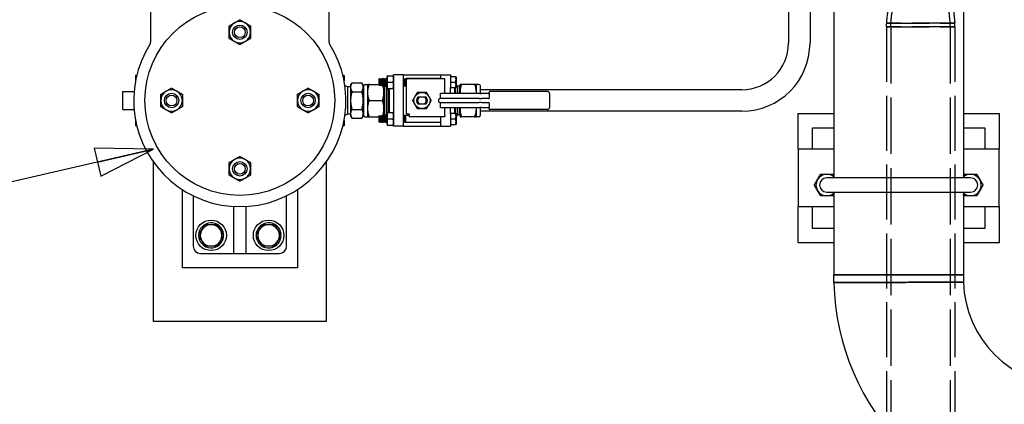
# Model space of a CAD drawing. Header units: inches. Extents: x 4 to 540, y 12 to 340.
# Tile 75 of 122: x 217 to 251, y 242 to 255. Entities that reach past the tile are written whole.
import ezdxf

# ---------------------------------------------------------------- set-up
doc = ezdxf.new("R2010")
doc.units = ezdxf.units.IN
doc.header["$LTSCALE"] = 16
doc.header["$MEASUREMENT"] = 0
doc.linetypes.add('DASHED', pattern=[0.2067, 0.1654, -0.0413])
doc.layers.get('0').update_dxf_attribs({"lineweight": 25})
doc.layers.add('DIMEN', color=7, linetype='Continuous', lineweight=25)
doc.layers.add('HIDDEN', color=7, linetype='DASHED', lineweight=25)
doc.styles.get("Standard").update_dxf_attribs({"font": 'arial.ttf'})
doc.dimstyles.new('DEFAULT-ANSI$7', dxfattribs={"dimscale": 16, "dimtxt": 0.125, "dimasz": 0.125, "dimexe": 0.125, "dimexo": 0.0625, "dimgap": 0.031496, "dimtad": 0, "dimtih": 1, "dimtoh": 1, "dimrnd": 1e-08, "dimzin": 4, "dimdsep": 46, "dimtxsty": 'Standard', "dimblk": 'Filled-1', "dimcen": 0.09, "dimdle": 0.393701, "dimclrd": 256, "dimclre": 256, "dimclrt": 256, "dimadec": 0, "dimazin": 1, "dimtfac": 1.504, "dimtofl": 0, "dimtmove": 0, "dimatfit": 3, "dimldrblk": 'Filled-1', "dimfxl": 1, "dimtolj": 1, "dimtzin": 4, "dimlwd": 25, "dimlwe": 25, "dimarcsym": 0})

# ---------------------------------------------------------------- blocks, each defined once
blk = doc.blocks.new('Filled-1')
at = {"color": 0}
for p, q in [((0, 0), (-1, 0.25)), ((-1, 0.25), (-1, -0.25)), ((-1, 0), (0, 0)), ((-1, -0.25), (0, 0))]:
    blk.add_line(p, q, dxfattribs=at)
at = {"color": 0, "flags": 128}
blk.add_lwpolyline([(-1, -0.25), (0, 0), (-1, 0.25), (-1, -0.25)], dxfattribs=at)
at = {"color": 0}
blk.add_solid([(-1, -0.25), (0, 0), (-1, 0.25), (-1, -0.25)], dxfattribs=at)

msp = doc.modelspace()

# ---------------------------------------------------------------- linework, layer by layer
for p, q in [((221.808, 257.306), (221.808, 254.154)), ((228.013, 254.154), (228.013, 257.306)), ((243.99, 257.191), (243.99, 254.129)), ((244.74, 257.191), (244.74, 254.129)), ((245.573, 255.196), (245.573, 249.441)), ((250.073, 255.196), (250.073, 249.441)), ((221.286, 253.004), (221.286, 252.818)), ((221.326, 253.004), (221.286, 253.004)), ((228.536, 253.004), (228.495, 253.004)), ((228.536, 253.004), (228.536, 252.818)), ((228.762, 252.66), (228.81, 252.743)), ((228.81, 252.743), (229.155, 252.743)), ((229.202, 252.66), (229.155, 252.743)), ((229.739, 252.869), (229.75, 252.88)), ((229.739, 252.869), (229.739, 252.669)), ((229.75, 252.88), (229.75, 252.658)), ((229.758, 252.867), (229.75, 252.88)), ((229.771, 252.867), (229.786, 252.894)), ((229.786, 252.644), (229.786, 252.894)), ((229.792, 252.894), (229.786, 252.894)), ((229.792, 252.894), (229.792, 252.644)), ((229.808, 252.867), (229.792, 252.894)), ((229.821, 252.867), (229.836, 252.894)), ((229.836, 252.644), (229.836, 252.894)), ((229.842, 252.894), (229.836, 252.894)), ((229.842, 252.894), (229.842, 252.644)), ((229.858, 252.867), (229.842, 252.894)), ((229.871, 252.867), (229.886, 252.894)), ((229.886, 252.644), (229.886, 252.894)), ((229.892, 252.894), (229.886, 252.894)), ((229.892, 252.894), (229.892, 252.644)), ((229.908, 252.867), (229.892, 252.894)), ((229.921, 252.867), (229.936, 252.894)), ((229.936, 252.644), (229.936, 252.894)), ((229.942, 252.894), (229.936, 252.894)), ((229.942, 252.894), (229.942, 252.644)), ((229.958, 252.867), (229.942, 252.894)), ((229.971, 252.867), (229.986, 252.894)), ((229.986, 252.644), (229.986, 252.894)), ((229.992, 252.894), (229.986, 252.894)), ((229.992, 252.894), (229.992, 252.644)), ((230.008, 252.867), (229.992, 252.894)), ((230.021, 252.867), (230.03, 252.884)), ((230.03, 252.988), (230.03, 252.55)), ((230.03, 252.988), (230.03, 252.988)), ((230.05, 252.988), (230.23, 252.988)), ((230.05, 252.769), (230.23, 252.769)), ((230.249, 252.587), (230.249, 253.019)), ((230.599, 253.019), (230.249, 253.019)), ((230.249, 252.988), (230.249, 252.55)), ((230.249, 252.988), (230.249, 252.988)), ((230.249, 252.882), (230.249, 252.882)), ((230.599, 253.019), (231.889, 253.019)), ((230.599, 252.637), (230.599, 253.019)), ((230.599, 252.883), (230.63, 252.883)), ((230.608, 252.867), (230.599, 252.882)), ((230.621, 252.867), (230.636, 252.894)), ((230.636, 252.644), (230.636, 252.894)), ((230.642, 252.894), (230.636, 252.894)), ((230.642, 252.894), (230.642, 252.644)), ((230.658, 252.867), (230.642, 252.894)), ((230.649, 252.883), (230.68, 252.883)), ((230.671, 252.867), (230.686, 252.894)), ((230.686, 252.644), (230.686, 252.894)), ((231.889, 252.894), (230.686, 252.894)), ((230.694, 252.887), (230.744, 252.887)), ((230.694, 252.887), (230.694, 251.67)), ((232.044, 252.887), (230.744, 252.887)), ((231.889, 253.019), (231.889, 252.887)), ((231.889, 253.019), (232.239, 253.019)), ((232.044, 252.379), (232.044, 252.887)), ((232.239, 253.019), (232.239, 252.587)), ((232.239, 252.956), (232.239, 252.769)), ((232.413, 252.956), (232.239, 252.956)), ((232.239, 252.894), (232.239, 252.894)), ((232.239, 252.769), (232.413, 252.769)), ((232.239, 252.769), (232.239, 252.581)), ((232.429, 252.956), (232.429, 252.581)), ((220.846, 252.439), (221.234, 252.439)), ((220.846, 251.819), (220.846, 252.439)), ((228.65, 252.604), (228.563, 252.654)), ((228.65, 252.604), (228.65, 251.654)), ((228.762, 252.604), (228.65, 252.604)), ((228.762, 252.66), (228.762, 252.589)), ((228.762, 252.589), (228.762, 252.129)), ((228.81, 252.436), (229.155, 252.436)), ((229.202, 252.66), (229.202, 252.589)), ((229.202, 252.589), (229.202, 252.129)), ((229.224, 251.606), (229.224, 252.651)), ((229.264, 252.691), (229.362, 252.691)), ((229.362, 252.41), (229.362, 252.691)), ((229.362, 251.848), (229.362, 252.41)), ((229.413, 252.691), (229.739, 252.691)), ((229.739, 252.669), (229.75, 252.658)), ((229.758, 252.671), (229.75, 252.658)), ((229.771, 252.671), (229.786, 252.644)), ((229.792, 252.644), (229.786, 252.644)), ((229.808, 252.671), (229.792, 252.644)), ((229.821, 252.671), (229.836, 252.644)), ((229.842, 252.644), (229.836, 252.644)), ((229.858, 252.671), (229.842, 252.644)), ((229.871, 252.671), (229.886, 252.644)), ((229.892, 252.644), (229.886, 252.644)), ((229.908, 252.671), (229.892, 252.644)), ((229.914, 252.41), (229.914, 252.674)), ((229.914, 251.848), (229.914, 252.41)), ((229.937, 252.63), (229.92, 252.66)), ((229.921, 252.671), (229.936, 252.644)), ((229.942, 252.644), (229.936, 252.644)), ((229.937, 252.63), (229.937, 251.628)), ((229.937, 252.63), (229.944, 252.63)), ((229.958, 252.671), (229.942, 252.644)), ((229.944, 252.63), (229.945, 252.631)), ((229.944, 251.628), (229.944, 252.63)), ((229.945, 251.626), (229.945, 252.631)), ((229.945, 252.631), (230.006, 252.631)), ((229.971, 252.671), (229.986, 252.644)), ((229.992, 252.644), (229.986, 252.644)), ((230.008, 252.671), (229.992, 252.644)), ((230.006, 252.631), (230.03, 252.655)), ((230.006, 252.631), (230.006, 251.626)), ((230.021, 252.671), (230.03, 252.654)), ((230.03, 252.55), (230.03, 252.55)), ((230.05, 252.55), (230.23, 252.55)), ((230.086, 251.708), (230.086, 252.55)), ((230.106, 252.55), (230.106, 251.708)), ((230.249, 252.656), (230.249, 252.656)), ((230.249, 252.587), (230.249, 252.478)), ((230.249, 252.55), (230.249, 252.55)), ((230.249, 252.478), (230.249, 251.779)), ((230.608, 252.671), (230.599, 252.656)), ((230.599, 252.637), (230.694, 252.637)), ((230.599, 251.621), (230.599, 252.637)), ((230.621, 252.671), (230.636, 252.644)), ((230.642, 252.644), (230.636, 252.644)), ((230.658, 252.671), (230.642, 252.644)), ((230.671, 252.671), (230.686, 252.644)), ((230.694, 252.644), (230.686, 252.644)), ((231.894, 252.209), (231.894, 252.379)), ((231.894, 252.379), (232.044, 252.379)), ((232.239, 252.644), (232.239, 252.644)), ((232.239, 252.478), (232.239, 252.587)), ((232.239, 252.581), (232.413, 252.581)), ((232.239, 252.369), (232.239, 252.478)), ((232.383, 252.369), (232.383, 252.581)), ((232.403, 252.581), (232.403, 252.369)), ((232.483, 252.631), (232.429, 252.685)), ((232.483, 252.369), (232.483, 252.631)), ((232.543, 252.631), (232.483, 252.631)), ((232.543, 252.631), (232.543, 252.369)), ((232.545, 252.63), (232.543, 252.631)), ((232.545, 252.63), (232.545, 252.369)), ((232.551, 252.63), (232.545, 252.63)), ((232.551, 252.63), (232.569, 252.66)), ((232.551, 252.369), (232.551, 252.63)), ((232.574, 252.691), (232.574, 252.41)), ((232.574, 252.41), (232.574, 252.369)), ((233.076, 252.691), (232.625, 252.691)), ((233.126, 252.691), (233.126, 252.41)), ((233.224, 252.691), (233.126, 252.691)), ((233.126, 252.41), (233.126, 252.369)), ((233.264, 252.651), (233.264, 252.369)), ((242.365, 252.504), (233.264, 252.504)), ((233.584, 252.369), (233.584, 252.424)), ((235.609, 252.444), (233.604, 252.444)), ((228.762, 252.129), (228.762, 251.668)), ((229.202, 252.129), (229.202, 251.668)), ((229.413, 252.129), (229.864, 252.129)), ((231.333, 252.249), (231.156, 252.249)), ((231.913, 252.369), (231.894, 252.369)), ((231.894, 251.879), (231.894, 252.049)), ((233.237, 252.199), (231.905, 252.199)), ((231.905, 252.059), (233.237, 252.059)), ((231.95, 252.369), (231.913, 252.369)), ((233.262, 252.369), (231.95, 252.369)), ((233.237, 252.199), (233.311, 252.199)), ((233.311, 252.059), (233.237, 252.059)), ((233.262, 252.369), (233.311, 252.369)), ((233.564, 252.369), (233.311, 252.369)), ((233.564, 252.199), (233.311, 252.199)), ((233.311, 252.059), (233.564, 252.059)), ((233.584, 252.369), (233.584, 252.213)), ((233.584, 252.044), (233.584, 251.889)), ((235.684, 252.369), (235.684, 251.889)), ((220.846, 251.819), (221.234, 251.819)), ((228.81, 251.822), (229.155, 251.822)), ((229.362, 251.566), (229.362, 251.848)), ((229.914, 251.583), (229.914, 251.848)), ((230.03, 251.708), (230.03, 251.27)), ((230.03, 251.708), (230.03, 251.708)), ((230.05, 251.708), (230.23, 251.708)), ((230.249, 251.779), (230.249, 251.67)), ((230.249, 251.708), (230.249, 251.27)), ((230.249, 251.708), (230.249, 251.708)), ((231.156, 252.009), (231.333, 252.009)), ((231.894, 251.889), (231.913, 251.889)), ((232.044, 251.879), (231.894, 251.879)), ((231.913, 251.889), (231.95, 251.889)), ((231.95, 251.889), (233.262, 251.889)), ((232.044, 251.62), (232.044, 251.879)), ((232.239, 251.779), (232.239, 251.889)), ((232.239, 251.67), (232.239, 251.779)), ((232.383, 251.676), (232.383, 251.889)), ((232.403, 251.889), (232.403, 251.676)), ((232.483, 251.626), (232.483, 251.889)), ((232.543, 251.889), (232.543, 251.626)), ((232.545, 251.889), (232.545, 251.628)), ((232.551, 251.628), (232.551, 251.889)), ((232.574, 251.889), (232.574, 251.848)), ((232.574, 251.848), (232.574, 251.566)), ((233.126, 251.889), (233.126, 251.848)), ((233.126, 251.848), (233.126, 251.566)), ((233.311, 251.889), (233.262, 251.889)), ((233.264, 251.889), (233.264, 251.606)), ((242.365, 251.754), (233.264, 251.754)), ((233.311, 251.889), (233.564, 251.889)), ((233.584, 251.834), (233.584, 251.889)), ((235.609, 251.814), (233.604, 251.814)), ((221.286, 251.439), (221.286, 251.254)), ((228.536, 251.439), (228.536, 251.254)), ((228.65, 251.654), (228.563, 251.604)), ((228.762, 251.654), (228.65, 251.654)), ((228.762, 251.668), (228.762, 251.597)), ((228.762, 251.597), (228.81, 251.515)), ((228.81, 251.515), (229.155, 251.515)), ((229.202, 251.597), (229.155, 251.515)), ((229.202, 251.668), (229.202, 251.597)), ((229.264, 251.566), (229.362, 251.566)), ((229.413, 251.566), (229.739, 251.566)), ((229.739, 251.589), (229.75, 251.6)), ((229.739, 251.589), (229.739, 251.389)), ((229.739, 251.389), (229.75, 251.378)), ((229.75, 251.6), (229.75, 251.378)), ((229.758, 251.587), (229.75, 251.6)), ((229.758, 251.391), (229.75, 251.378)), ((229.771, 251.587), (229.786, 251.614)), ((229.771, 251.391), (229.786, 251.364)), ((229.786, 251.364), (229.786, 251.614)), ((229.792, 251.614), (229.786, 251.614)), ((229.792, 251.364), (229.786, 251.364)), ((229.792, 251.614), (229.792, 251.364)), ((229.808, 251.587), (229.792, 251.614)), ((229.808, 251.391), (229.792, 251.364)), ((229.821, 251.587), (229.836, 251.614)), ((229.821, 251.391), (229.836, 251.364)), ((229.836, 251.364), (229.836, 251.614)), ((229.842, 251.614), (229.836, 251.614)), ((229.842, 251.364), (229.836, 251.364)), ((229.842, 251.614), (229.842, 251.364)), ((229.858, 251.587), (229.842, 251.614)), ((229.858, 251.391), (229.842, 251.364)), ((229.871, 251.587), (229.886, 251.614)), ((229.871, 251.391), (229.886, 251.364)), ((229.886, 251.364), (229.886, 251.614)), ((229.892, 251.614), (229.886, 251.614)), ((229.892, 251.364), (229.886, 251.364)), ((229.892, 251.614), (229.892, 251.364)), ((229.908, 251.587), (229.892, 251.614)), ((229.908, 251.391), (229.892, 251.364)), ((229.937, 251.628), (229.92, 251.598)), ((229.921, 251.587), (229.936, 251.614)), ((229.921, 251.391), (229.936, 251.364)), ((229.936, 251.364), (229.936, 251.614)), ((229.942, 251.614), (229.936, 251.614)), ((229.942, 251.364), (229.936, 251.364)), ((229.937, 251.628), (229.944, 251.628)), ((229.942, 251.614), (229.942, 251.364)), ((229.958, 251.587), (229.942, 251.614)), ((229.958, 251.391), (229.942, 251.364)), ((229.944, 251.628), (229.945, 251.626)), ((229.945, 251.626), (230.006, 251.626)), ((229.971, 251.587), (229.986, 251.614)), ((229.971, 251.391), (229.986, 251.364)), ((229.986, 251.364), (229.986, 251.614)), ((229.992, 251.614), (229.986, 251.614)), ((229.992, 251.364), (229.986, 251.364)), ((229.992, 251.614), (229.992, 251.364)), ((230.008, 251.587), (229.992, 251.614)), ((230.008, 251.391), (229.992, 251.364)), ((230.006, 251.626), (230.03, 251.602)), ((230.021, 251.587), (230.03, 251.604)), ((230.021, 251.391), (230.03, 251.374)), ((230.05, 251.489), (230.23, 251.489)), ((230.249, 251.239), (230.249, 251.67)), ((230.249, 251.602), (230.249, 251.602)), ((230.249, 251.376), (230.249, 251.376)), ((230.599, 251.621), (230.794, 251.621)), ((230.599, 251.239), (230.599, 251.621)), ((230.608, 251.587), (230.599, 251.602)), ((230.608, 251.391), (230.599, 251.376)), ((230.599, 251.375), (230.63, 251.375)), ((230.621, 251.587), (230.636, 251.614)), ((230.621, 251.391), (230.636, 251.364)), ((230.636, 251.364), (230.636, 251.614)), ((230.642, 251.614), (230.636, 251.614)), ((230.642, 251.364), (230.636, 251.364)), ((230.642, 251.614), (230.642, 251.364)), ((230.658, 251.587), (230.642, 251.614)), ((230.658, 251.391), (230.642, 251.364)), ((230.649, 251.375), (230.68, 251.375)), ((230.671, 251.587), (230.686, 251.614)), ((230.671, 251.391), (230.686, 251.364)), ((230.686, 251.364), (230.686, 251.614)), ((230.794, 251.614), (230.686, 251.614)), ((231.889, 251.364), (230.686, 251.364)), ((230.744, 251.67), (230.694, 251.67)), ((230.744, 251.67), (230.794, 251.67)), ((230.794, 251.67), (230.794, 251.62)), ((230.794, 251.57), (230.794, 251.62)), ((230.794, 251.57), (231.944, 251.57)), ((231.889, 251.57), (231.889, 251.239)), ((231.944, 251.57), (232.044, 251.57)), ((232.044, 251.62), (232.044, 251.57)), ((232.239, 251.676), (232.239, 251.489)), ((232.413, 251.676), (232.239, 251.676)), ((232.239, 251.67), (232.239, 251.239)), ((232.239, 251.614), (232.239, 251.614)), ((232.239, 251.489), (232.413, 251.489)), ((232.239, 251.489), (232.239, 251.301)), ((232.239, 251.364), (232.239, 251.364)), ((232.429, 251.676), (232.429, 251.301)), ((232.483, 251.626), (232.429, 251.572)), ((232.543, 251.626), (232.483, 251.626)), ((232.545, 251.628), (232.543, 251.626)), ((232.551, 251.628), (232.545, 251.628)), ((232.551, 251.628), (232.569, 251.598)), ((233.076, 251.566), (232.625, 251.566)), ((233.224, 251.566), (233.126, 251.566)), ((244.323, 250.441), (244.323, 251.679)), ((244.323, 251.679), (245.573, 251.679)), ((250.073, 251.679), (251.323, 251.679)), ((251.323, 251.679), (251.323, 250.441)), ((221.326, 251.254), (221.286, 251.254)), ((228.536, 251.254), (228.495, 251.254)), ((230.03, 251.27), (230.03, 251.27)), ((230.05, 251.27), (230.23, 251.27)), ((230.249, 251.27), (230.249, 251.27)), ((230.599, 251.239), (230.249, 251.239)), ((230.599, 251.239), (231.889, 251.239)), ((231.889, 251.239), (232.239, 251.239)), ((232.239, 251.301), (232.413, 251.301)), ((244.823, 250.441), (244.823, 251.179)), ((244.823, 251.179), (245.573, 251.179)), ((250.073, 251.179), (250.823, 251.179)), ((250.823, 251.179), (250.823, 250.441)), ((245.573, 250.441), (244.323, 250.441)), ((244.323, 250.441), (244.323, 248.441)), ((251.323, 250.441), (250.073, 250.441)), ((251.323, 248.441), (251.323, 250.441)), ((221.911, 244.441), (221.911, 249.98)), ((227.911, 249.98), (227.911, 244.441)), ((250.323, 249.441), (245.323, 249.441)), ((222.911, 246.316), (222.911, 249.028)), ((226.911, 249.028), (226.911, 246.316)), ((223.286, 248.816), (223.286, 247.066)), ((226.536, 247.066), (226.536, 248.816)), ((245.323, 248.941), (250.323, 248.941)), ((245.573, 248.941), (245.573, 246.066)), ((250.073, 248.941), (250.073, 246.066)), ((224.702, 246.853), (224.702, 248.445)), ((225.119, 248.445), (225.119, 246.853)), ((244.323, 248.441), (245.573, 248.441)), ((244.323, 247.179), (244.323, 248.441)), ((244.823, 247.679), (244.823, 248.441)), ((250.073, 248.441), (251.323, 248.441)), ((250.823, 248.441), (250.823, 247.679)), ((251.323, 248.441), (251.323, 247.179)), ((245.573, 247.679), (244.823, 247.679)), ((250.823, 247.679), (250.073, 247.679)), ((224.329, 247.484), (224.319, 247.484)), ((224.319, 247.399), (224.329, 247.399)), ((226.329, 247.484), (226.319, 247.484)), ((226.319, 247.399), (226.329, 247.399)), ((245.573, 247.179), (244.323, 247.179)), ((251.323, 247.179), (250.073, 247.179)), ((223.536, 246.816), (224.671, 246.816)), ((224.7, 246.816), (225.121, 246.816)), ((224.702, 246.818), (224.702, 246.853)), ((225.119, 246.853), (225.119, 246.818)), ((225.15, 246.816), (226.286, 246.816)), ((226.911, 246.316), (222.911, 246.316)), ((250.073, 246.066), (245.573, 246.066)), ((245.573, 246.066), (250.073, 246.066)), ((245.574, 245.804), (245.573, 246.066)), ((250.073, 246.066), (250.075, 245.813)), ((227.911, 244.441), (221.911, 244.441))]:
    msp.add_line(p, q)
for centre, radius in [((224.911, 252.129), 3.3), ((224.911, 254.504), 0.25), ((224.911, 254.504), 0.188), ((222.536, 252.129), 0.25), ((227.286, 252.129), 0.25), ((231.244, 252.129), 0.281), ((222.536, 252.129), 0.188), ((227.286, 252.129), 0.188), ((224.911, 249.754), 0.25), ((224.911, 249.754), 0.188), ((223.911, 247.441), 0.531), ((225.911, 247.441), 0.531)]:
    msp.add_circle(centre, radius)
for centre, radius, start, end in [((224.911, 254.504), 0.375, 120, 180), ((224.911, 254.504), 0.375, 60, 120), ((224.911, 254.504), 0.375, 0, 60), ((224.911, 254.504), 0.375, 180, 240), ((224.911, 254.504), 0.375, 300, 0), ((224.911, 252.129), 3.69, 147.6441, 32.3559), ((221.714, 254.154), 0.0937, 327.6441, 0), ((224.911, 254.504), 0.375, 240, 300), ((228.107, 254.154), 0.0938, 180, 212.3559), ((242.365, 254.129), 2.375, 270, 0), ((242.365, 254.129), 1.625, 270, 0), ((229.764, 252.87), 0.00722, 210, 330), ((229.814, 252.87), 0.00722, 210, 330), ((229.864, 252.87), 0.00722, 210, 330), ((229.914, 252.87), 0.00722, 210, 330), ((229.964, 252.87), 0.00722, 210, 330), ((230.014, 252.87), 0.00722, 210, 330), ((230.614, 252.87), 0.00722, 210, 330), ((230.664, 252.87), 0.00722, 210, 330), ((222.536, 252.129), 0.375, 120, 180), ((222.536, 252.129), 0.375, 60, 120), ((222.536, 252.129), 0.375, 0, 60), ((227.286, 252.129), 0.375, 120, 180), ((227.286, 252.129), 0.375, 60, 120), ((227.286, 252.129), 0.375, 0, 60), ((229.224, 252.526), 0.022, 180, 270), ((229.264, 252.651), 0.04, 90, 180), ((229.764, 252.667), 0.00722, 30, 150), ((229.814, 252.667), 0.00722, 30, 150), ((229.864, 252.667), 0.00722, 30, 150), ((229.914, 252.667), 0.00722, 30, 150), ((229.916, 252.658), 0.00434, 30, 116.717), ((229.964, 252.667), 0.00722, 30, 150), ((230.014, 252.667), 0.00722, 30, 150), ((230.614, 252.667), 0.00722, 30, 150), ((230.664, 252.667), 0.00722, 30, 150), ((232.572, 252.658), 0.00434, 63.283, 150), ((233.224, 252.651), 0.04, 0, 90), ((233.564, 252.389), 0.02, 270, 0), ((233.604, 252.424), 0.02, 90, 180), ((235.609, 252.369), 0.075, 0, 90), ((222.536, 252.129), 0.375, 180, 240), ((222.536, 252.129), 0.375, 300, 0), ((227.286, 252.129), 0.375, 180, 240), ((227.286, 252.129), 0.375, 300, 0), ((231.244, 252.129), 0.188, 140.2082, 219.7918), ((231.244, 252.129), 0.166, 133.5868, 226.4132), ((231.244, 252.129), 0.149, 126.4377, 233.5623), ((231.244, 252.129), 0.149, 306.4377, 53.5623), ((231.244, 252.129), 0.166, 313.5868, 46.4132), ((231.244, 252.129), 0.188, 320.2082, 39.7918), ((231.894, 252.129), 0.08, 90, 270), ((233.564, 252.219), 0.02, 270, 0), ((233.564, 252.039), 0.02, 0, 90), ((222.536, 252.129), 0.375, 240, 300), ((227.286, 252.129), 0.375, 240, 300), ((229.224, 251.732), 0.022, 90, 180), ((233.564, 251.869), 0.02, 0, 90), ((233.604, 251.834), 0.02, 180, 270), ((235.609, 251.889), 0.075, 270, 0), ((229.264, 251.606), 0.04, 180, 270), ((229.764, 251.59), 0.00722, 210, 330), ((229.764, 251.387), 0.00722, 30, 150), ((229.814, 251.59), 0.00722, 210, 330), ((229.814, 251.387), 0.00722, 30, 150), ((229.864, 251.59), 0.00722, 210, 330), ((229.864, 251.387), 0.00722, 30, 150), ((229.914, 251.59), 0.00722, 210, 330), ((229.914, 251.387), 0.00722, 30, 150), ((229.916, 251.6), 0.00434, 243.283, 330), ((229.964, 251.59), 0.00722, 210, 330), ((229.964, 251.387), 0.00722, 30, 150), ((230.014, 251.59), 0.00722, 210, 330), ((230.014, 251.387), 0.00722, 30, 150), ((230.614, 251.59), 0.00722, 210, 330), ((230.614, 251.387), 0.00722, 30, 150), ((230.664, 251.59), 0.00722, 210, 330), ((230.664, 251.387), 0.00722, 30, 150), ((232.572, 251.6), 0.00434, 210, 296.717), ((233.224, 251.606), 0.04, 270, 0), ((224.911, 249.754), 0.375, 120, 180), ((224.911, 249.754), 0.375, 60, 120), ((224.911, 249.754), 0.375, 0, 60), ((224.911, 249.754), 0.375, 180, 240), ((224.911, 249.754), 0.375, 300, 0), ((224.911, 249.754), 0.375, 240, 300), ((245.323, 249.191), 0.375, 150, 210), ((245.323, 249.191), 0.375, 90, 150), ((245.323, 249.191), 0.25, 90, 270), ((245.323, 249.191), 0.375, 48.1897, 90), ((250.323, 249.191), 0.375, 90, 131.8103), ((250.323, 249.191), 0.375, 30, 90), ((250.323, 249.191), 0.25, 270, 90), ((250.323, 249.191), 0.375, 330, 30), ((245.323, 249.191), 0.375, 210, 270), ((250.323, 249.191), 0.375, 270, 330), ((245.323, 249.191), 0.375, 270, 311.8103), ((250.323, 249.191), 0.375, 228.1897, 270), ((223.911, 247.441), 0.435, 5.6464, 354.3536), ((223.911, 247.441), 0.375, 150, 210), ((223.911, 247.441), 0.375, 90, 150), ((223.911, 247.441), 0.375, 30, 90), ((223.911, 247.441), 0.375, 330, 30), ((225.911, 247.441), 0.435, 5.6464, 354.3536), ((225.911, 247.441), 0.375, 150, 210), ((225.911, 247.441), 0.375, 90, 150), ((225.911, 247.441), 0.375, 30, 90), ((225.911, 247.441), 0.375, 330, 30), ((223.911, 247.441), 0.375, 210, 270), ((223.911, 247.441), 0.375, 270, 330), ((225.911, 247.441), 0.375, 210, 270), ((225.911, 247.441), 0.375, 270, 330), ((223.536, 247.066), 0.25, 180, 270), ((226.286, 247.066), 0.25, 270, 0), ((253.823, 245.941), 8.25, 180.9502, 269.0498), ((253.823, 245.941), 3.75, 181.9555, 268.0445)]:
    msp.add_arc(centre, radius, start, end)
for points, weights in [([(224.536, 254.72), (224.636, 254.778), (224.723, 254.829)], [1.10906450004, 1.0930923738, 1]), ([(224.723, 254.829), (224.81, 254.879), (224.911, 254.937)], [1, 1.0930923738, 1.10906450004]), ([(224.911, 254.937), (225.011, 254.879), (225.098, 254.829)], [1.10906450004, 1.0930923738, 1]), ([(225.098, 254.829), (225.185, 254.778), (225.286, 254.72)], [1, 1.0930923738, 1.10906450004]), ([(224.536, 254.504), (224.536, 254.604), (224.536, 254.72)], [1, 1.0930923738, 1.10906450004]), ([(224.536, 254.287), (224.536, 254.403), (224.536, 254.504)], [1.10906450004, 1.0930923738, 1]), ([(225.286, 254.72), (225.286, 254.604), (225.286, 254.504)], [1.10906450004, 1.0930923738, 1]), ([(225.286, 254.504), (225.286, 254.403), (225.286, 254.287)], [1, 1.0930923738, 1.10906450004]), ([(224.723, 254.179), (224.636, 254.229), (224.536, 254.287)], [1, 1.0930923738, 1.10906450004]), ([(224.911, 254.071), (224.81, 254.129), (224.723, 254.179)], [1.10906450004, 1.0930923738, 1]), ([(225.098, 254.179), (225.011, 254.129), (224.911, 254.071)], [1, 1.0930923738, 1.10906450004]), ([(225.286, 254.287), (225.185, 254.229), (225.098, 254.179)], [1.10906450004, 1.0930923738, 1]), ([(228.81, 252.743), (228.762, 252.66), (228.762, 252.589)], [1, 1.0379548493, 1]), ([(229.202, 252.589), (229.202, 252.66), (229.155, 252.743)], [1, 1.0379548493, 1]), ([(230.05, 252.769), (230.013, 252.878), (230.05, 252.988)], [1, 1.15470053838, 1]), ([(230.05, 252.988), (230.03, 252.988), (230.03, 252.988)], [1, 1.07735026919, 1.07735026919]), ([(230.05, 252.55), (230.013, 252.659), (230.05, 252.769)], [1, 1.15470053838, 1]), ([(230.23, 252.988), (230.266, 252.878), (230.23, 252.769)], [1, 1.15470053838, 1]), ([(230.249, 252.988), (230.249, 252.988), (230.23, 252.988)], [1.07735026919, 1.07735026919, 1]), ([(230.23, 252.769), (230.266, 252.659), (230.23, 252.55)], [1, 1.15470053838, 1]), ([(232.413, 252.769), (232.444, 252.863), (232.413, 252.956)], [1, 1.15455095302, 1]), ([(232.413, 252.956), (232.429, 252.956), (232.429, 252.956)], [1, 1.03802697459, 1]), ([(232.413, 252.581), (232.444, 252.675), (232.413, 252.769)], [1, 1.15455095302, 1]), ([(222.161, 252.345), (222.261, 252.403), (222.348, 252.454)], [1.10906450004, 1.0930923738, 1]), ([(222.348, 252.454), (222.435, 252.504), (222.536, 252.562)], [1, 1.0930923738, 1.10906450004]), ([(222.536, 252.562), (222.636, 252.504), (222.723, 252.454)], [1.10906450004, 1.0930923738, 1]), ([(222.723, 252.454), (222.81, 252.403), (222.911, 252.345)], [1, 1.0930923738, 1.10906450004]), ([(226.911, 252.345), (227.011, 252.403), (227.098, 252.454)], [1.10906450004, 1.0930923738, 1]), ([(227.098, 252.454), (227.185, 252.504), (227.286, 252.562)], [1, 1.0930923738, 1.10906450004]), ([(227.286, 252.562), (227.386, 252.504), (227.473, 252.454)], [1.10906450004, 1.0930923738, 1]), ([(227.473, 252.454), (227.56, 252.403), (227.661, 252.345)], [1, 1.0930923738, 1.10906450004]), ([(228.762, 252.589), (228.762, 252.518), (228.81, 252.436)], [1, 1.0379548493, 1]), ([(228.81, 252.436), (228.762, 252.271), (228.762, 252.129)], [1, 1.0379548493, 1]), ([(229.155, 252.436), (229.202, 252.518), (229.202, 252.589)], [1, 1.0379548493, 1]), ([(229.202, 252.129), (229.202, 252.271), (229.155, 252.436)], [1, 1.0379548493, 1]), ([(229.362, 252.41), (229.362, 252.541), (229.413, 252.691)], [1, 1.0379548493, 1]), ([(229.413, 252.691), (229.362, 252.691), (229.362, 252.691)], [1, 1.0379548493, 1]), ([(229.413, 252.129), (229.362, 252.28), (229.362, 252.41)], [1, 1.0379548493, 1]), ([(229.914, 252.41), (229.914, 252.28), (229.864, 252.129)], [1, 1.0379548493, 1]), ([(229.871, 252.67), (229.914, 252.532), (229.914, 252.41)], [1.00479217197, 1.0353847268, 1]), ([(230.03, 252.55), (230.03, 252.55), (230.05, 252.55)], [1.07735026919, 1.07735026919, 1]), ([(230.23, 252.55), (230.249, 252.55), (230.249, 252.55)], [1, 1.07735026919, 1.07735026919]), ([(231.082, 252.41), (231.001, 252.27), (230.919, 252.129)], [1, 1.15470053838, 1]), ([(231.407, 252.41), (231.244, 252.41), (231.082, 252.41)], [1, 1.15470053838, 1]), ([(231.569, 252.129), (231.488, 252.27), (231.407, 252.41)], [1, 1.15470053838, 1]), ([(232.429, 252.581), (232.429, 252.581), (232.413, 252.581)], [1, 1.03802697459, 1]), ([(232.625, 252.691), (232.574, 252.691), (232.574, 252.691)], [1, 1.0379548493, 1]), ([(232.574, 252.41), (232.574, 252.541), (232.625, 252.691)], [1, 1.0379548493, 1]), ([(232.576, 252.369), (232.574, 252.389), (232.574, 252.41)], [1.00982894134, 1.00580113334, 1]), ([(233.126, 252.691), (233.126, 252.691), (233.076, 252.691)], [1, 1.0379548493, 1]), ([(233.076, 252.691), (233.126, 252.541), (233.126, 252.41)], [1, 1.0379548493, 1]), ([(233.126, 252.41), (233.126, 252.389), (233.125, 252.369)], [1, 1.00580113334, 1.00982894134]), ([(222.161, 252.129), (222.161, 252.229), (222.161, 252.345)], [1, 1.0930923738, 1.10906450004]), ([(222.161, 251.912), (222.161, 252.028), (222.161, 252.129)], [1.10906450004, 1.0930923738, 1]), ([(222.911, 252.345), (222.911, 252.229), (222.911, 252.129)], [1.10906450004, 1.0930923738, 1]), ([(222.911, 252.129), (222.911, 252.028), (222.911, 251.912)], [1, 1.0930923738, 1.10906450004]), ([(226.911, 252.129), (226.911, 252.229), (226.911, 252.345)], [1, 1.0930923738, 1.10906450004]), ([(226.911, 251.912), (226.911, 252.028), (226.911, 252.129)], [1.10906450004, 1.0930923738, 1]), ([(227.661, 252.345), (227.661, 252.229), (227.661, 252.129)], [1.10906450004, 1.0930923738, 1]), ([(227.661, 252.129), (227.661, 252.028), (227.661, 251.912)], [1, 1.0930923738, 1.10906450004]), ([(228.762, 252.129), (228.762, 251.986), (228.81, 251.822)], [1, 1.0379548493, 1]), ([(229.155, 251.822), (229.202, 251.986), (229.202, 252.129)], [1, 1.0379548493, 1]), ([(229.362, 251.848), (229.362, 251.978), (229.413, 252.129)], [1, 1.0379548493, 1]), ([(229.864, 252.129), (229.914, 251.978), (229.914, 251.848)], [1, 1.0379548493, 1]), ([(230.919, 252.129), (231.001, 251.988), (231.082, 251.847)], [1, 1.15470053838, 1]), ([(231.13, 252.249), (231.116, 252.249), (231.1, 252.249)], [1.00484855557, 1.00602081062, 1]), ([(231.156, 252.249), (231.144, 252.249), (231.13, 252.249)], [1, 1.00332978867, 1]), ([(231.359, 252.249), (231.345, 252.249), (231.333, 252.249)], [1, 1.00332978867, 1]), ([(231.388, 252.249), (231.373, 252.249), (231.359, 252.249)], [1, 1.00602081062, 1.00484855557]), ([(231.407, 251.847), (231.488, 251.988), (231.569, 252.129)], [1, 1.15470053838, 1]), ([(222.348, 251.804), (222.261, 251.854), (222.161, 251.912)], [1, 1.0930923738, 1.10906450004]), ([(222.536, 251.696), (222.435, 251.754), (222.348, 251.804)], [1.10906450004, 1.0930923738, 1]), ([(222.723, 251.804), (222.636, 251.754), (222.536, 251.696)], [1, 1.0930923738, 1.10906450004]), ([(222.911, 251.912), (222.81, 251.854), (222.723, 251.804)], [1.10906450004, 1.0930923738, 1]), ([(227.098, 251.804), (227.011, 251.854), (226.911, 251.912)], [1, 1.0930923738, 1.10906450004]), ([(227.286, 251.696), (227.185, 251.754), (227.098, 251.804)], [1.10906450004, 1.0930923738, 1]), ([(227.473, 251.804), (227.386, 251.754), (227.286, 251.696)], [1, 1.0930923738, 1.10906450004]), ([(227.661, 251.912), (227.56, 251.854), (227.473, 251.804)], [1.10906450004, 1.0930923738, 1]), ([(228.81, 251.822), (228.762, 251.74), (228.762, 251.668)], [1, 1.0379548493, 1]), ([(229.202, 251.668), (229.202, 251.74), (229.155, 251.822)], [1, 1.0379548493, 1]), ([(229.413, 251.566), (229.362, 251.717), (229.362, 251.848)], [1, 1.0379548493, 1]), ([(229.914, 251.848), (229.914, 251.726), (229.871, 251.587)], [1, 1.0353847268, 1.00479217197]), ([(230.05, 251.489), (230.013, 251.598), (230.05, 251.708)], [1, 1.15470053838, 1]), ([(230.05, 251.708), (230.03, 251.708), (230.03, 251.708)], [1, 1.07735026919, 1.07735026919]), ([(230.23, 251.708), (230.266, 251.598), (230.23, 251.489)], [1, 1.15470053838, 1]), ([(230.249, 251.708), (230.249, 251.708), (230.23, 251.708)], [1.07735026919, 1.07735026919, 1]), ([(231.082, 251.847), (231.244, 251.847), (231.407, 251.847)], [1, 1.15470053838, 1]), ([(231.1, 252.009), (231.116, 252.009), (231.13, 252.009)], [1, 1.00602081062, 1.00484855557]), ([(231.13, 252.009), (231.144, 252.009), (231.156, 252.009)], [1, 1.00332978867, 1]), ([(231.333, 252.009), (231.345, 252.009), (231.359, 252.009)], [1, 1.00332978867, 1]), ([(231.359, 252.009), (231.373, 252.009), (231.388, 252.009)], [1.00484855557, 1.00602081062, 1]), ([(232.574, 251.848), (232.574, 251.868), (232.576, 251.889)], [1, 1.00580113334, 1.00982894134]), ([(232.625, 251.566), (232.574, 251.717), (232.574, 251.848)], [1, 1.0379548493, 1]), ([(233.126, 251.848), (233.126, 251.717), (233.076, 251.566)], [1, 1.0379548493, 1]), ([(233.125, 251.889), (233.126, 251.868), (233.126, 251.848)], [1.00982894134, 1.00580113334, 1]), ([(228.762, 251.668), (228.762, 251.597), (228.81, 251.515)], [1, 1.0379548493, 1]), ([(229.155, 251.515), (229.202, 251.597), (229.202, 251.668)], [1, 1.0379548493, 1]), ([(229.362, 251.566), (229.362, 251.566), (229.413, 251.566)], [1, 1.0379548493, 1]), ([(230.05, 251.27), (230.013, 251.379), (230.05, 251.489)], [1, 1.15470053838, 1]), ([(230.23, 251.489), (230.266, 251.379), (230.23, 251.27)], [1, 1.15470053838, 1]), ([(232.413, 251.489), (232.444, 251.583), (232.413, 251.676)], [1, 1.15455095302, 1]), ([(232.413, 251.676), (232.429, 251.676), (232.429, 251.676)], [1, 1.03802697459, 1]), ([(232.413, 251.301), (232.444, 251.395), (232.413, 251.489)], [1, 1.15455095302, 1]), ([(232.574, 251.566), (232.574, 251.566), (232.625, 251.566)], [1, 1.0379548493, 1]), ([(233.076, 251.566), (233.126, 251.566), (233.126, 251.566)], [1, 1.0379548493, 1]), ([(230.03, 251.27), (230.03, 251.27), (230.05, 251.27)], [1.07735026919, 1.07735026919, 1]), ([(230.23, 251.27), (230.249, 251.27), (230.249, 251.27)], [1, 1.07735026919, 1.07735026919]), ([(232.429, 251.301), (232.429, 251.301), (232.413, 251.301)], [1, 1.03802697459, 1]), ([(224.536, 249.97), (224.636, 250.028), (224.723, 250.079)], [1.10906450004, 1.0930923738, 1]), ([(224.723, 250.079), (224.81, 250.129), (224.911, 250.187)], [1, 1.0930923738, 1.10906450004]), ([(224.911, 250.187), (225.011, 250.129), (225.098, 250.079)], [1.10906450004, 1.0930923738, 1]), ([(225.098, 250.079), (225.185, 250.028), (225.286, 249.97)], [1, 1.0930923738, 1.10906450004]), ([(224.536, 249.754), (224.536, 249.854), (224.536, 249.97)], [1, 1.0930923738, 1.10906450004]), ([(224.536, 249.537), (224.536, 249.653), (224.536, 249.754)], [1.10906450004, 1.0930923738, 1]), ([(225.286, 249.97), (225.286, 249.854), (225.286, 249.754)], [1.10906450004, 1.0930923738, 1]), ([(225.286, 249.754), (225.286, 249.653), (225.286, 249.537)], [1, 1.0930923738, 1.10906450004]), ([(224.723, 249.429), (224.636, 249.479), (224.536, 249.537)], [1, 1.0930923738, 1.10906450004]), ([(224.911, 249.321), (224.81, 249.379), (224.723, 249.429)], [1.10906450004, 1.0930923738, 1]), ([(225.098, 249.429), (225.011, 249.379), (224.911, 249.321)], [1, 1.0930923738, 1.10906450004]), ([(225.286, 249.537), (225.185, 249.479), (225.098, 249.429)], [1.10906450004, 1.0930923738, 1]), ([(244.89, 249.191), (244.948, 249.292), (244.998, 249.379)], [1.10906450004, 1.0930923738, 1]), ([(244.998, 249.379), (245.049, 249.466), (245.107, 249.566)], [1, 1.0930923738, 1.10906450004]), ([(245.107, 249.566), (245.223, 249.566), (245.323, 249.566)], [1.10906450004, 1.0930923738, 1]), ([(245.323, 249.566), (245.424, 249.566), (245.54, 249.566)], [1, 1.0930923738, 1.10906450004]), ([(245.54, 249.566), (245.557, 249.536), (245.573, 249.508)], [1.10906450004, 1.10424358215, 1.09239675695]), ([(250.073, 249.508), (250.089, 249.536), (250.107, 249.566)], [1.09239675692, 1.10424358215, 1.10906450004]), ([(250.107, 249.566), (250.223, 249.566), (250.323, 249.566)], [1.10906450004, 1.0930923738, 1]), ([(250.323, 249.566), (250.424, 249.566), (250.54, 249.566)], [1, 1.0930923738, 1.10906450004]), ([(250.54, 249.566), (250.598, 249.466), (250.648, 249.379)], [1.10906450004, 1.0930923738, 1]), ([(250.648, 249.379), (250.698, 249.292), (250.756, 249.191)], [1, 1.0930923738, 1.10906450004]), ([(244.998, 249.004), (244.948, 249.091), (244.89, 249.191)], [1, 1.0930923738, 1.10906450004]), ([(245.107, 248.816), (245.049, 248.917), (244.998, 249.004)], [1.10906450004, 1.0930923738, 1]), ([(250.648, 249.004), (250.598, 248.917), (250.54, 248.816)], [1, 1.0930923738, 1.10906450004]), ([(250.756, 249.191), (250.698, 249.091), (250.648, 249.004)], [1.10906450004, 1.0930923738, 1]), ([(245.323, 248.816), (245.223, 248.816), (245.107, 248.816)], [1, 1.0930923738, 1.10906450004]), ([(245.54, 248.816), (245.424, 248.816), (245.323, 248.816)], [1.10906450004, 1.0930923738, 1]), ([(245.573, 248.874), (245.557, 248.846), (245.54, 248.816)], [1.09239675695, 1.10424358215, 1.10906450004]), ([(250.107, 248.816), (250.089, 248.846), (250.073, 248.874)], [1.10906450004, 1.10424358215, 1.09239675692]), ([(250.323, 248.816), (250.223, 248.816), (250.107, 248.816)], [1, 1.0930923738, 1.10906450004]), ([(250.54, 248.816), (250.424, 248.816), (250.323, 248.816)], [1.10906450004, 1.0930923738, 1]), ([(223.478, 247.441), (223.536, 247.542), (223.586, 247.629)], [1, 1.0379548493, 1]), ([(223.586, 247.629), (223.636, 247.716), (223.694, 247.816)], [1, 1.0379548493, 1]), ([(223.694, 247.816), (223.81, 247.816), (223.911, 247.816)], [1, 1.0379548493, 1]), ([(223.911, 247.816), (224.011, 247.816), (224.127, 247.816)], [1, 1.0379548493, 1]), ([(224.127, 247.816), (224.185, 247.716), (224.235, 247.629)], [1, 1.0379548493, 1]), ([(224.235, 247.629), (224.286, 247.542), (224.344, 247.441)], [1, 1.0379548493, 1]), ([(225.478, 247.441), (225.536, 247.542), (225.586, 247.629)], [1, 1.0379548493, 1]), ([(225.586, 247.629), (225.636, 247.716), (225.694, 247.816)], [1, 1.0379548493, 1]), ([(225.694, 247.816), (225.81, 247.816), (225.911, 247.816)], [1, 1.0379548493, 1]), ([(225.911, 247.816), (226.011, 247.816), (226.127, 247.816)], [1, 1.0379548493, 1]), ([(226.127, 247.816), (226.185, 247.716), (226.235, 247.629)], [1, 1.0379548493, 1]), ([(226.235, 247.629), (226.286, 247.542), (226.344, 247.441)], [1, 1.0379548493, 1]), ([(223.586, 247.254), (223.536, 247.341), (223.478, 247.441)], [1, 1.0379548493, 1]), ([(223.694, 247.066), (223.636, 247.167), (223.586, 247.254)], [1, 1.0379548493, 1]), ([(224.235, 247.254), (224.185, 247.167), (224.127, 247.066)], [1, 1.0379548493, 1]), ([(224.344, 247.441), (224.286, 247.341), (224.235, 247.254)], [1, 1.0379548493, 1]), ([(225.586, 247.254), (225.536, 247.341), (225.478, 247.441)], [1, 1.0379548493, 1]), ([(225.694, 247.066), (225.636, 247.167), (225.586, 247.254)], [1, 1.0379548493, 1]), ([(226.235, 247.254), (226.185, 247.167), (226.127, 247.066)], [1, 1.0379548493, 1]), ([(226.344, 247.441), (226.286, 247.341), (226.235, 247.254)], [1, 1.0379548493, 1]), ([(223.911, 247.066), (223.81, 247.066), (223.694, 247.066)], [1, 1.0379548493, 1]), ([(224.127, 247.066), (224.011, 247.066), (223.911, 247.066)], [1, 1.0379548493, 1]), ([(225.911, 247.066), (225.81, 247.066), (225.694, 247.066)], [1, 1.0379548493, 1]), ([(226.127, 247.066), (226.011, 247.066), (225.911, 247.066)], [1, 1.0379548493, 1])]:
    msp.add_rational_spline(points, weights, degree=2)
for points, knots in [([(224.329, 247.484), (224.33, 247.484), (224.333, 247.484), (224.336, 247.484), (224.338, 247.484), (224.34, 247.484), (224.341, 247.484), (224.343, 247.484), (224.343, 247.484), (224.343, 247.484)], [0.1612343, 0.1612343, 0.1612343, 0.1612343, 0.17472629, 0.17472629, 0.18818109, 0.18818109, 0.20159403, 0.20159403, 0.21497365, 0.21497365, 0.21497365, 0.21497365]), ([(224.343, 247.399), (224.343, 247.399), (224.343, 247.399), (224.341, 247.399), (224.34, 247.399), (224.338, 247.399), (224.336, 247.399), (224.333, 247.399), (224.33, 247.399), (224.329, 247.399)], [0.21497365, 0.21497365, 0.21497365, 0.21497365, 0.22835326, 0.22835326, 0.2417662, 0.2417662, 0.255221, 0.255221, 0.26871299, 0.26871299, 0.26871299, 0.26871299]), ([(226.329, 247.484), (226.33, 247.484), (226.333, 247.484), (226.336, 247.484), (226.338, 247.484), (226.34, 247.484), (226.341, 247.484), (226.343, 247.484), (226.343, 247.484), (226.343, 247.484)], [0.1612343, 0.1612343, 0.1612343, 0.1612343, 0.17472629, 0.17472629, 0.18818109, 0.18818109, 0.20159403, 0.20159403, 0.21497365, 0.21497365, 0.21497365, 0.21497365]), ([(226.343, 247.399), (226.343, 247.399), (226.343, 247.399), (226.341, 247.399), (226.34, 247.399), (226.338, 247.399), (226.336, 247.399), (226.333, 247.399), (226.33, 247.399), (226.329, 247.399)], [0.21497365, 0.21497365, 0.21497365, 0.21497365, 0.22835326, 0.22835326, 0.2417662, 0.2417662, 0.255221, 0.255221, 0.26871299, 0.26871299, 0.26871299, 0.26871299]), ([(224.7, 246.816), (224.7, 246.816), (224.7, 246.816), (224.702, 246.816), (224.702, 246.817), (224.702, 246.818)], [0.42073736, 0.42073736, 0.42073736, 0.42073736, 0.42163282, 0.42163282, 0.4563571, 0.4563571, 0.4563571, 0.4563571]), ([(225.119, 246.818), (225.119, 246.817), (225.119, 246.817), (225.12, 246.816), (225.121, 246.816), (225.121, 246.816)], [0.16948892, 0.16948892, 0.16948892, 0.16948892, 0.19369012, 0.19369012, 0.20628075, 0.20628075, 0.20628075, 0.20628075]), ([(245.574, 245.804), (245.574, 245.804), (245.584, 245.804), (245.648, 245.805), (245.748, 245.805), (246.038, 245.805), (246.224, 245.805), (246.657, 245.806), (246.902, 245.806), (247.376, 245.807), (247.601, 245.807), (247.826, 245.807), (248.052, 245.808), (248.277, 245.808), (248.751, 245.809), (248.996, 245.81), (249.429, 245.811), (249.615, 245.812), (249.904, 245.813), (250.003, 245.813), (250.066, 245.813), (250.075, 245.813), (250.075, 245.813)], [-24.737007, -24.737007, -24.737007, -24.737007, -23.902752, -23.902752, -21.898851, -21.898851, -19.964957, -19.964957, -18.06363, -18.06363, -16.488655, -16.488655, -16.488655, -14.91368, -14.91368, -13.011339, -13.011339, -11.071434, -11.071434, -9.07366, -9.07366, -8.248318, -8.248318, -8.248318, -8.248318]), ([(250.075, 245.813), (250.075, 245.813), (250.066, 245.813), (250.003, 245.813), (249.904, 245.813), (249.615, 245.812), (249.429, 245.811), (248.996, 245.81), (248.751, 245.809), (248.277, 245.808), (248.052, 245.808), (247.826, 245.807), (247.601, 245.807), (247.376, 245.807), (246.902, 245.806), (246.657, 245.806), (246.224, 245.805), (246.038, 245.805), (245.748, 245.805), (245.648, 245.805), (245.584, 245.804), (245.574, 245.804), (245.574, 245.804)], [8.248318, 8.248318, 8.248318, 8.248318, 9.07366, 9.07366, 11.071434, 11.071434, 13.011339, 13.011339, 14.91368, 14.91368, 16.488655, 16.488655, 16.488655, 18.06363, 18.06363, 19.964957, 19.964957, 21.898851, 21.898851, 23.902752, 23.902752, 24.737007, 24.737007, 24.737007, 24.737007])]:
    msp.add_open_spline(points, degree=3, knots=knots)
for points in [[(224.671, 246.816), (224.682, 246.816), (224.695, 246.816), (224.7, 246.816)], [(225.121, 246.816), (225.126, 246.816), (225.139, 246.816), (225.15, 246.816)]]:
    msp.add_open_spline(points, degree=3)
at = {"layer": 'HIDDEN', "ltscale": 0.565206}
for p, q in [((249.775, 254.816), (247.395, 254.816)), ((247.395, 254.816), (249.775, 254.816))]:
    msp.add_line(p, q, dxfattribs=at)
at = {"layer": 'HIDDEN', "ltscale": 0.014783}
for p, q in [((247.398, 254.691), (247.395, 254.816)), ((249.773, 254.691), (249.775, 254.816))]:
    msp.add_line(p, q, dxfattribs=at)
at = {"layer": 'HIDDEN', "ltscale": 0.01478}
for p, q in [((247.552, 254.691), (247.552, 254.816)), ((249.619, 254.691), (249.619, 254.816))]:
    msp.add_line(p, q, dxfattribs=at)
at = {"layer": 'HIDDEN', "ltscale": 0.564018}
for p, q in [((247.398, 254.691), (249.773, 254.691)), ((249.773, 254.691), (247.398, 254.691))]:
    msp.add_line(p, q, dxfattribs=at)
at = {"layer": 'HIDDEN', "ltscale": 0.723765}
for p, q in [((247.398, 254.691), (247.398, 213.999)), ((249.773, 254.691), (249.773, 213.999))]:
    msp.add_line(p, q, dxfattribs=at)
at = {"layer": 'HIDDEN', "ltscale": 0.742587}
for p, q in [((247.552, 254.691), (247.552, 212.941)), ((249.619, 254.691), (249.619, 212.941))]:
    msp.add_line(p, q, dxfattribs=at)
at = {"layer": 'HIDDEN', "ltscale": 0.36296}
for points in [[(247.925, 257.816), (247.906, 257.614), (247.882, 257.412), (247.811, 257.012), (247.768, 256.813), (247.677, 256.416), (247.629, 256.218), (247.54, 255.821), (247.498, 255.622), (247.434, 255.221), (247.414, 255.019), (247.395, 254.816)], [(249.245, 257.816), (249.265, 257.614), (249.289, 257.412), (249.359, 257.012), (249.403, 256.813), (249.494, 256.416), (249.542, 256.218), (249.631, 255.821), (249.672, 255.622), (249.737, 255.221), (249.757, 255.019), (249.775, 254.816)]]:
    msp.add_open_spline(points, degree=3, knots=[0, 0, 0, 0, 1.548727, 1.548727, 3.097455, 3.097455, 4.646182, 4.646182, 6.194909, 6.194909, 7.743637, 7.743637, 7.743637, 7.743637], dxfattribs=at)
at = {"layer": 'HIDDEN', "ltscale": 0.362432}
for points in [[(247.552, 254.816), (247.571, 255.018), (247.594, 255.22), (247.66, 255.62), (247.7, 255.819), (247.785, 256.217), (247.829, 256.415), (247.914, 256.813), (247.954, 257.012), (248.019, 257.413), (248.042, 257.614), (248.061, 257.816)], [(249.619, 254.816), (249.6, 255.018), (249.577, 255.22), (249.511, 255.62), (249.471, 255.819), (249.386, 256.217), (249.341, 256.415), (249.257, 256.813), (249.217, 257.012), (249.152, 257.413), (249.129, 257.614), (249.11, 257.816)]]:
    msp.add_open_spline(points, degree=3, knots=[0, 0, 0, 0, 1.546499, 1.546499, 3.092999, 3.092999, 4.639498, 4.639498, 6.185998, 6.185998, 7.732497, 7.732497, 7.732497, 7.732497], dxfattribs=at)

# ---------------------------------------------------------------- leaders
at = {"layer": 'DIMEN', "linetype": 'Continuous', "lineweight": 25, "annotation_type": 0, "has_hookline": 1, "hookline_direction": 1, "text_width": 25.832}
msp.add_leader([(221.911, 250.441), (186.42, 242.237), (162.131, 227.633), (160.131, 227.633)], dimstyle='DEFAULT-ANSI$7', override={"dimtad": 0}, dxfattribs=at)

doc.saveas('drawing.dxf')
